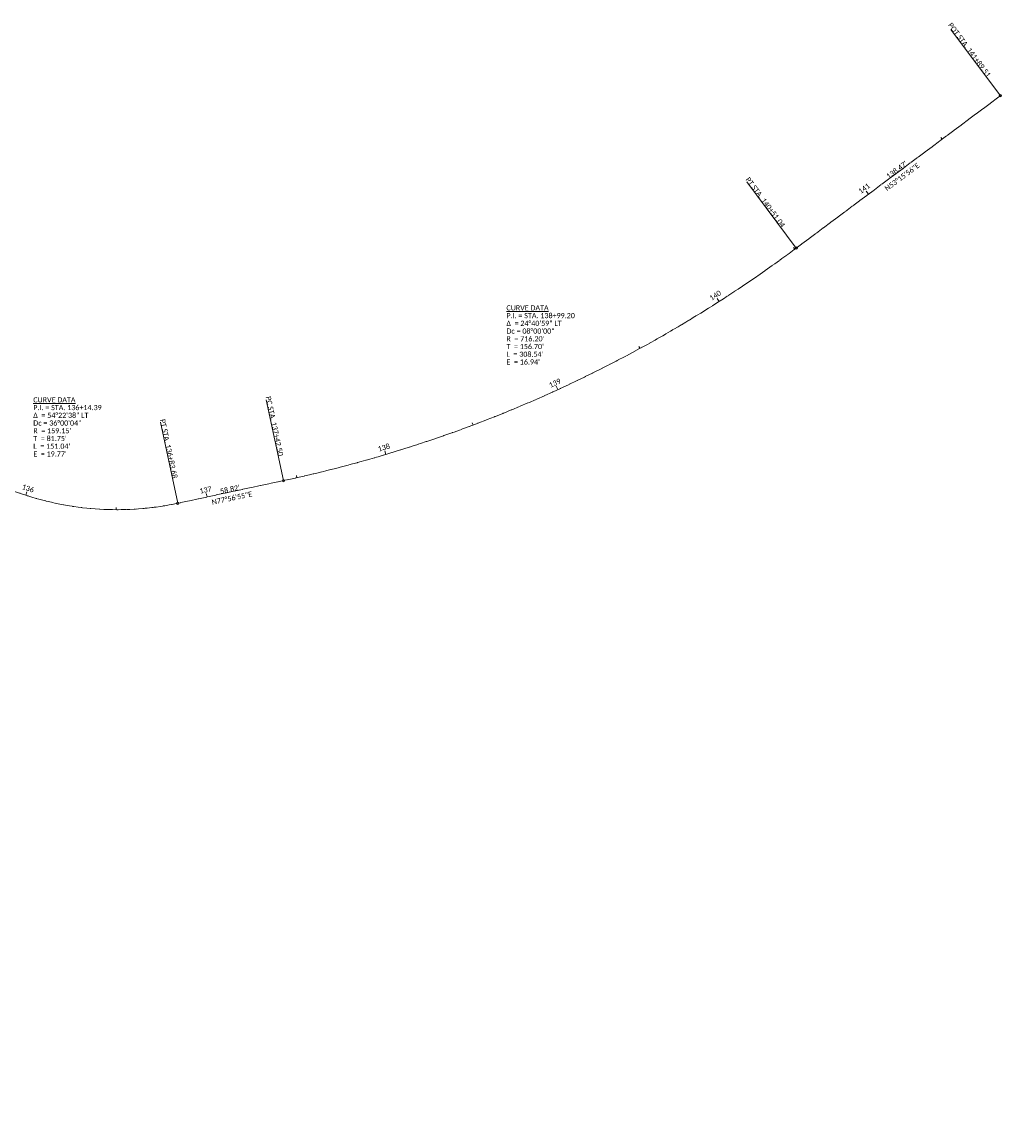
# Model space of a CAD drawing. Extents: x 1926908 to 1928254, y 199360 to 200379.
# Tile 3 of 3: x 1927721 to 1928254, y 199385 to 199985. Entities that reach past the tile are written whole.
import ezdxf

# ---------------------------------------------------------------- set-up
doc = ezdxf.new("R2010")
doc.units = 0
doc.header["$MEASUREMENT"] = 0
doc.linetypes.add('cl', pattern=[4.99999, 0.09375, -0.09375, 4.624991, -0.09375, 0.09375])
for name, color, linetype, lineweight in [('RW_X_CL', 6, 'cl', 0), ('RW_X_CL_100_Bearings', 6, 'Continuous', 0), ('RW_X_CL_100_Cardinal_Points', 6, 'Continuous', 0), ('RW_X_CL_100_Curve_Data', 6, 'Continuous', 0), ('RW_X_CL_100_Distances', 6, 'Continuous', 0), ('RW_X_CL_100_Stations', 6, 'Continuous', 0)]:
    doc.layers.add(name, color=color, linetype=linetype, lineweight=lineweight)
doc.styles.add('~X_Label - CenterBottom', font='calibril.ttf', dxfattribs={"height": 0.14})
doc.styles.add('~X_Label - CenterDescender', font='calibril.ttf', dxfattribs={"height": 0.14})
doc.styles.add('~X_Label - CenterTop', font='calibril.ttf', dxfattribs={"height": 0.14})
doc.styles.add('~X_Label - LeftTop', font='calibril.ttf', dxfattribs={"height": 0.14})

# ---------------------------------------------------------------- blocks, each defined once
blk = doc.blocks.new('DrawLeaderAnnotation_7')
at = {"layer": 'RW_X_CL_100_Cardinal_Points'}
blk.add_line((0, 0), (-2.25, 0), dxfattribs=at)
blk.add_arc((0, 0), 0.03, 0, 360, dxfattribs=at)
blk = doc.blocks.new('DrawLeaderAnnotation_8')
at = {"layer": 'RW_X_CL_100_Cardinal_Points'}
blk.add_line((0, 0), (-2.25, 0), dxfattribs=at)
blk.add_arc((0, 0), 0.03, 0, 360, dxfattribs=at)
blk = doc.blocks.new('DrawLeaderAnnotation_9')
at = {"layer": 'RW_X_CL_100_Cardinal_Points'}
blk.add_line((0, 0), (-2.25, 0), dxfattribs=at)
blk.add_arc((0, 0), 0.03, 0, 360, dxfattribs=at)
blk = doc.blocks.new('DrawLineAnnotationDirectionLength')
at = {"layer": 'RW_X_CL_100_Stations'}
blk.add_line((0, 0), (-0.1, 0), dxfattribs=at)
blk = doc.blocks.new('DrawLineAnnotationDirectionLength_1')
at = {"layer": 'RW_X_CL_100_Stations'}
blk.add_line((0, 0), (-0.06, 0), dxfattribs=at)

msp = doc.modelspace()

# ---------------------------------------------------------------- linework, layer by layer
at = {"layer": 'RW_X_CL', "flags": 128}
msp.add_lwpolyline([(1927233.15, 199384.85, -0.146345), (1927665.18, 199761.36, 0.24182), (1927805.57, 199723.38), (1927863.1, 199735.66, 0.108119), (1928141.93, 199862.1), (1928252.9, 199944.92)], format="xyb", dxfattribs=at)

# ---------------------------------------------------------------- block references
at = {"layer": 'RW_X_CL_100_Cardinal_Points', "xscale": 20, "yscale": 20, "zscale": 20}
for name, p, rotation in [('DrawLeaderAnnotation_9', (1928252.9, 199944.92), 306.7345416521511), ('DrawLeaderAnnotation_9', (1928141.93, 199862.1), 306.7345416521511), ('DrawLeaderAnnotation_8', (1927863.1, 199735.66), 282.0514366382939), ('DrawLeaderAnnotation_7', (1927805.57, 199723.38), 282.0514366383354)]:
    msp.add_blockref(name, p, dxfattribs=dict(at, rotation=rotation))
at = {"layer": 'RW_X_CL_100_Stations'}
for name, p, xscale, yscale, zscale, rotation in [('DrawLineAnnotationDirectionLength_1', (1928221.23, 199921.29), 20, 20, 20, 306.7345416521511), ('DrawLineAnnotationDirectionLength', (1928181.16, 199891.38), 20, 20, 20, 306.7345416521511), ('DrawLineAnnotationDirectionLength_1', (1928141.09, 199861.48), 20, 20, 20, 306.6510648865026), ('DrawLineAnnotationDirectionLength', (1928099.97, 199833.05), 20, 20, 20, 302.6510802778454), ('DrawLineAnnotationDirectionLength_1', (1928056.96, 199807.57), 20, 20, 20, 298.6510956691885), ('DrawLineAnnotationDirectionLength', (1928012.28, 199785.15), 20, 20, 20, 294.6511110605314), ('DrawLineAnnotationDirectionLength_1', (1927966.15, 199765.89), 20.00000000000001, 20.00000000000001, 20.00000000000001, 290.6511264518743), ('DrawLineAnnotationDirectionLength', (1927918.78, 199749.91), 20, 20, 20, 286.6511418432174), ('DrawLineAnnotationDirectionLength_1', (1927870.42, 199737.26), 20, 20, 20, 282.6511572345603), ('DrawLineAnnotationDirectionLength', (1927722.96, 199727.72), 20, 20, 20, 251.9244540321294), ('DrawLineAnnotationDirectionLength', (1927821.53, 199726.78), 20, 20, 20, 282.0514366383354), ('DrawLineAnnotationDirectionLength_1', (1927772.14, 199719.87), 20, 20, 20, 269.9250131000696)]:
    msp.add_blockref(name, p, dxfattribs=dict(at, xscale=xscale, yscale=yscale, zscale=zscale, rotation=rotation))

# ---------------------------------------------------------------- texts
at = {"layer": 'RW_X_CL_100_Bearings', "char_height": 2.8, "attachment_point": 2, "line_spacing_factor": 0.9, "style": '~X_Label - CenterTop'}
for s, insert, rotation in [('N53°15\'56"E', (1928198.61, 199901.91), 36.73454), ('N77°56\'55"E', (1927834.75, 199727.56), 12.05144)]:
    msp.add_mtext(s, dxfattribs=dict(at, insert=insert, rotation=rotation))
at = {"layer": 'RW_X_CL_100_Cardinal_Points', "char_height": 2.8, "attachment_point": 8, "line_spacing_factor": 0.9, "style": '~X_Label - CenterDescender'}
for s, insert, rotation in [('POT STA. 141+89.51', (1928234.95, 199968.96), 306.73454), ('PT STA. 140+51.04', (1928123.98, 199886.14), 306.73454), ('PC STA. 137+42.50', (1927856.83, 199765), 282.05144), ('PT STA. 136+83.68', (1927799.31, 199752.72), 282.05144)]:
    msp.add_mtext(s, dxfattribs=dict(at, insert=insert, rotation=rotation))
at = {"layer": 'RW_X_CL_100_Curve_Data', "char_height": 2.8, "attachment_point": 1, "line_spacing_factor": 0.9, "style": '~X_Label - LeftTop'}
for s, insert in [('\\LCURVE DATA\\P\\lP.I. = STA. 138+99.20\\PΔ  = 24°40\'59" LT\\PDc = 08°00\'00"\\PR  = 716.20\'\\PT  = 156.70\'\\PL  = 308.54\'\\PE  = 16.94\'', (1927984.31, 199830.99)), ('\\LCURVE DATA\\P\\lP.I. = STA. 136+14.39\\PΔ  = 54°22\'38" LT\\PDc = 36°00\'04"\\PR  = 159.15\'\\PT  = 81.75\'\\PL  = 151.04\'\\PE  = 19.77\'', (1927727.04, 199780.99))]:
    msp.add_mtext(s, dxfattribs=dict(at, insert=insert))
at = {"layer": 'RW_X_CL_100_Distances', "char_height": 2.8, "attachment_point": 8, "line_spacing_factor": 0.9, "style": '~X_Label - CenterDescender'}
for s, insert, rotation in [("138.47'", (1928197.41, 199903.51), 36.73454), ("58.82'", (1927834.33, 199729.52), 12.05144)]:
    msp.add_mtext(s, dxfattribs=dict(at, insert=insert, rotation=rotation))
at = {"layer": 'RW_X_CL_100_Stations', "char_height": 2.8, "attachment_point": 8, "line_spacing_factor": 0.9, "style": '~X_Label - CenterBottom'}
for s, insert, rotation in [('141', (1928179.67, 199893.39), 36.73454), ('140', (1928098.62, 199835.16), 32.65108), ('139', (1928011.24, 199787.42), 24.65111), ('138', (1927918.07, 199752.3), 16.65114), ('136', (1927723.74, 199730.1), 341.92445), ('137', (1927821.01, 199729.23), 12.05144)]:
    msp.add_mtext(s, dxfattribs=dict(at, insert=insert, rotation=rotation))

doc.saveas('drawing.dxf')
